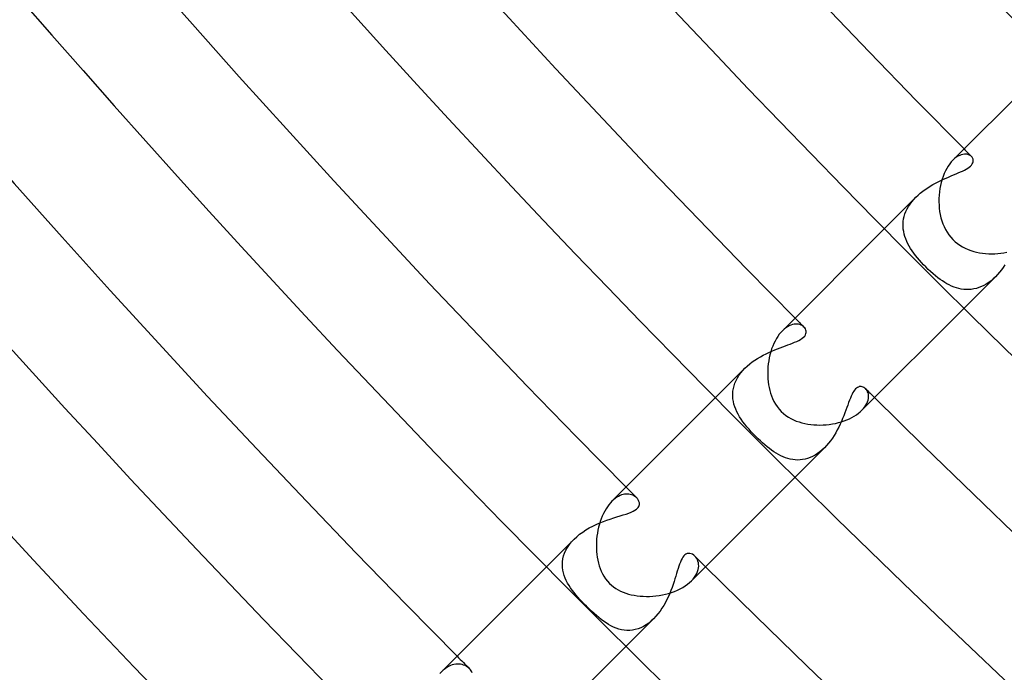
# Model space of a CAD drawing. Header units: millimetres. Extents: x -485 to 485, y -485 to 485.
# Tile 6 of 110: x -313 to -278, y -295 to -272. Entities that reach past the tile are written whole.
import ezdxf

# ---------------------------------------------------------------- set-up
doc = ezdxf.new("R2010")
doc.units = ezdxf.units.MM
doc.layers.add('HIDDEN', color=7, linetype='Continuous')
doc.layers.add('THICK', color=7, linetype='Continuous')

msp = doc.modelspace()

# ---------------------------------------------------------------- linework, layer by layer
at = {"layer": 'HIDDEN'}
for p, q in [((-279.288, -276.465), (-279.349, -276.52)), ((-279.227, -276.418), (-279.288, -276.465)), ((-279.167, -276.379), (-279.227, -276.418)), ((-279.106, -276.349), (-279.167, -276.379)), ((-279.048, -276.327), (-279.106, -276.349)), ((-278.991, -276.312), (-279.048, -276.327)), ((-278.936, -276.305), (-278.991, -276.312)), ((-278.885, -276.305), (-278.936, -276.305)), ((-278.836, -276.311), (-278.885, -276.305)), ((-278.792, -276.324), (-278.836, -276.311)), ((-278.751, -276.341), (-278.792, -276.324)), ((-278.715, -276.363), (-278.751, -276.341)), ((-278.685, -276.389), (-278.715, -276.363)), ((-278.665, -276.411), (-278.685, -276.389)), ((-278.649, -276.435), (-278.665, -276.411)), ((-278.659, -276.654), (-278.64, -276.617)), ((-278.637, -276.461), (-278.649, -276.435)), ((-278.64, -276.617), (-278.628, -276.582)), ((-278.628, -276.487), (-278.637, -276.461)), ((-278.623, -276.516), (-278.628, -276.487)), ((-278.628, -276.582), (-278.623, -276.548)), ((-278.623, -276.548), (-278.623, -276.516)), ((-279.236, -277.008), (-279.154, -276.973)), ((-279.154, -276.973), (-279.076, -276.939)), ((-279.076, -276.939), (-279.002, -276.905)), ((-279.002, -276.905), (-278.933, -276.87)), ((-278.933, -276.87), (-278.87, -276.835)), ((-278.87, -276.835), (-278.814, -276.8)), ((-278.814, -276.8), (-278.764, -276.765)), ((-278.764, -276.765), (-278.722, -276.729)), ((-278.722, -276.729), (-278.687, -276.692)), ((-278.687, -276.692), (-278.659, -276.654)), ((-280.059, -277.389), (-279.965, -277.337)), ((-279.965, -277.337), (-279.87, -277.289)), ((-279.87, -277.289), (-279.776, -277.243)), ((-279.776, -277.243), (-279.682, -277.199)), ((-279.682, -277.199), (-279.589, -277.157)), ((-279.589, -277.157), (-279.498, -277.118)), ((-279.498, -277.118), (-279.408, -277.08)), ((-279.408, -277.08), (-279.321, -277.043)), ((-279.321, -277.043), (-279.236, -277.008)), ((-280.587, -277.762), (-280.506, -277.692)), ((-280.506, -277.692), (-280.421, -277.625)), ((-280.421, -277.625), (-280.334, -277.561)), ((-280.334, -277.561), (-280.244, -277.501)), ((-280.244, -277.501), (-280.152, -277.443)), ((-280.152, -277.443), (-280.059, -277.389)), ((-280.664, -277.836), (-281.778, -278.95)), ((-280.869, -278.078), (-280.807, -277.995)), ((-280.807, -277.995), (-280.738, -277.914)), ((-280.738, -277.914), (-280.664, -277.836)), ((-280.664, -277.836), (-280.587, -277.762)), ((-281.052, -278.43), (-281.017, -278.34)), ((-281.017, -278.34), (-280.975, -278.252)), ((-280.975, -278.252), (-280.926, -278.164)), ((-280.926, -278.164), (-280.869, -278.078)), ((-281.119, -278.791), (-281.112, -278.701)), ((-281.112, -278.701), (-281.099, -278.61)), ((-281.099, -278.61), (-281.079, -278.52)), ((-281.079, -278.52), (-281.052, -278.43)), ((-281.118, -278.881), (-281.119, -278.791)), ((-281.111, -278.971), (-281.118, -278.881)), ((-281.098, -279.059), (-281.111, -278.971)), ((-281.079, -279.147), (-281.098, -279.059)), ((-281.054, -279.234), (-281.079, -279.147)), ((-281.023, -279.321), (-281.054, -279.234)), ((-280.987, -279.407), (-281.023, -279.321)), ((-280.947, -279.492), (-280.987, -279.407)), ((-280.901, -279.576), (-280.947, -279.492)), ((-280.851, -279.66), (-280.901, -279.576)), ((-280.797, -279.744), (-280.851, -279.66)), ((-280.738, -279.827), (-280.797, -279.744)), ((-280.676, -279.909), (-280.738, -279.827)), ((-280.609, -279.991), (-280.676, -279.909)), ((-280.54, -280.073), (-280.609, -279.991)), ((-280.467, -280.155), (-280.54, -280.073)), ((-280.392, -280.235), (-280.467, -280.155)), ((-280.314, -280.314), (-280.392, -280.235)), ((-280.227, -280.4), (-280.314, -280.314)), ((-280.139, -280.482), (-280.227, -280.4)), ((-280.051, -280.559), (-280.139, -280.482)), ((-277.624, -280.419), (-277.691, -280.505)), ((-277.559, -280.331), (-277.624, -280.419)), ((-277.499, -280.241), (-277.559, -280.331)), ((-279.965, -280.631), (-280.051, -280.559)), ((-279.881, -280.697), (-279.965, -280.631)), ((-279.798, -280.758), (-279.881, -280.697)), ((-279.718, -280.814), (-279.798, -280.758)), ((-279.638, -280.865), (-279.718, -280.814)), ((-277.836, -280.664), (-278.95, -281.778)), ((-277.992, -280.805), (-278.075, -280.867)), ((-277.912, -280.737), (-277.992, -280.805)), ((-277.835, -280.664), (-277.912, -280.737)), ((-277.762, -280.586), (-277.835, -280.664)), ((-277.691, -280.505), (-277.762, -280.586)), ((-279.557, -280.912), (-279.638, -280.865)), ((-279.475, -280.955), (-279.557, -280.912)), ((-279.392, -280.994), (-279.475, -280.955)), ((-279.308, -281.028), (-279.392, -280.994)), ((-279.222, -281.057), (-279.308, -281.028)), ((-279.135, -281.081), (-279.222, -281.057)), ((-279.048, -281.1), (-279.135, -281.081)), ((-278.96, -281.112), (-279.048, -281.1)), ((-278.871, -281.119), (-278.96, -281.112)), ((-278.782, -281.118), (-278.871, -281.119)), ((-278.692, -281.112), (-278.782, -281.118)), ((-278.602, -281.098), (-278.692, -281.112)), ((-278.512, -281.077), (-278.602, -281.098)), ((-278.423, -281.049), (-278.512, -281.077)), ((-278.334, -281.014), (-278.423, -281.049)), ((-278.247, -280.972), (-278.334, -281.014)), ((-278.16, -280.923), (-278.247, -280.972)), ((-278.075, -280.867), (-278.16, -280.923)), ((-285.352, -282.527), (-285.411, -282.582)), ((-285.292, -282.48), (-285.352, -282.527)), ((-285.231, -282.439), (-285.292, -282.48)), ((-285.171, -282.407), (-285.231, -282.439)), ((-285.111, -282.381), (-285.171, -282.407)), ((-285.053, -282.363), (-285.111, -282.381)), ((-284.996, -282.351), (-285.053, -282.363)), ((-284.941, -282.345), (-284.996, -282.351)), ((-284.889, -282.346), (-284.941, -282.345)), ((-284.839, -282.353), (-284.889, -282.346)), ((-284.792, -282.364), (-284.839, -282.353)), ((-284.749, -282.38), (-284.792, -282.364)), ((-284.709, -282.401), (-284.749, -282.38)), ((-284.674, -282.425), (-284.709, -282.401)), ((-284.643, -282.452), (-284.674, -282.425)), ((-284.615, -282.485), (-284.643, -282.452)), ((-284.592, -282.521), (-284.615, -282.485)), ((-284.576, -282.56), (-284.592, -282.521)), ((-284.567, -282.601), (-284.576, -282.56)), ((-284.566, -282.643), (-284.567, -282.601)), ((-284.899, -282.961), (-284.828, -282.927)), ((-284.828, -282.927), (-284.763, -282.89)), ((-284.763, -282.89), (-284.705, -282.852)), ((-284.705, -282.852), (-284.657, -282.812)), ((-284.657, -282.812), (-284.619, -282.771)), ((-284.619, -282.771), (-284.592, -282.729)), ((-284.592, -282.729), (-284.574, -282.686)), ((-284.574, -282.686), (-284.566, -282.643)), ((-285.787, -283.305), (-285.686, -283.263)), ((-285.686, -283.263), (-285.587, -283.223)), ((-285.587, -283.223), (-285.49, -283.186)), ((-285.49, -283.186), (-285.396, -283.151)), ((-285.396, -283.151), (-285.305, -283.118)), ((-285.305, -283.118), (-285.218, -283.086)), ((-285.218, -283.086), (-285.134, -283.055)), ((-285.134, -283.055), (-285.054, -283.025)), ((-285.054, -283.025), (-284.975, -282.994)), ((-284.975, -282.994), (-284.899, -282.961)), ((-286.484, -283.694), (-286.39, -283.627)), ((-286.39, -283.627), (-286.292, -283.565)), ((-286.292, -283.565), (-286.193, -283.506)), ((-286.193, -283.506), (-286.092, -283.451)), ((-286.092, -283.451), (-285.991, -283.399)), ((-285.991, -283.399), (-285.889, -283.351)), ((-285.889, -283.351), (-285.787, -283.305)), ((-286.744, -283.915), (-287.789, -284.961)), ((-286.892, -284.082), (-286.821, -283.997)), ((-286.821, -283.997), (-286.744, -283.915)), ((-286.744, -283.915), (-286.662, -283.838)), ((-286.662, -283.838), (-286.575, -283.764)), ((-286.575, -283.764), (-286.484, -283.694)), ((-287.099, -284.443), (-287.059, -284.35)), ((-287.059, -284.35), (-287.011, -284.259)), ((-287.011, -284.259), (-286.955, -284.17)), ((-286.955, -284.17), (-286.892, -284.082)), ((-287.17, -284.726), (-287.155, -284.632)), ((-287.155, -284.632), (-287.131, -284.538)), ((-287.131, -284.538), (-287.099, -284.443)), ((-282.841, -284.691), (-282.873, -284.734)), ((-282.809, -284.654), (-282.841, -284.691)), ((-282.776, -284.624), (-282.809, -284.654)), ((-282.743, -284.6), (-282.776, -284.624)), ((-282.709, -284.583), (-282.743, -284.6)), ((-282.675, -284.571), (-282.709, -284.583)), ((-282.641, -284.566), (-282.675, -284.571)), ((-282.607, -284.566), (-282.641, -284.566)), ((-282.573, -284.572), (-282.607, -284.566)), ((-282.541, -284.583), (-282.573, -284.572)), ((-282.509, -284.599), (-282.541, -284.583)), ((-282.48, -284.619), (-282.509, -284.599)), ((-282.452, -284.643), (-282.48, -284.619)), ((-282.425, -284.674), (-282.452, -284.643)), ((-282.4, -284.71), (-282.425, -284.674)), ((-287.178, -284.82), (-287.17, -284.726)), ((-287.178, -284.914), (-287.178, -284.82)), ((-287.17, -285.007), (-287.178, -284.914)), ((-287.155, -285.1), (-287.17, -285.007)), ((-282.994, -284.976), (-283.025, -285.053)), ((-282.963, -284.905), (-282.994, -284.976)), ((-282.933, -284.841), (-282.963, -284.905)), ((-282.903, -284.784), (-282.933, -284.841)), ((-282.873, -284.734), (-282.903, -284.784)), ((-282.38, -284.75), (-282.4, -284.71)), ((-282.381, -285.11), (-282.362, -285.052)), ((-282.364, -284.793), (-282.38, -284.75)), ((-282.352, -284.84), (-282.364, -284.793)), ((-282.362, -285.052), (-282.351, -284.996)), ((-282.346, -284.889), (-282.352, -284.84)), ((-282.351, -284.996), (-282.346, -284.941)), ((-282.346, -284.941), (-282.346, -284.889)), ((-287.134, -285.192), (-287.155, -285.1)), ((-287.105, -285.284), (-287.134, -285.192)), ((-287.071, -285.374), (-287.105, -285.284)), ((-287.03, -285.464), (-287.071, -285.374)), ((-283.121, -285.313), (-283.155, -285.408)), ((-283.088, -285.223), (-283.121, -285.313)), ((-283.056, -285.136), (-283.088, -285.223)), ((-283.025, -285.053), (-283.056, -285.136)), ((-282.582, -285.411), (-282.527, -285.351)), ((-282.527, -285.351), (-282.479, -285.29)), ((-282.479, -285.29), (-282.438, -285.229)), ((-282.438, -285.229), (-282.406, -285.169)), ((-282.406, -285.169), (-282.381, -285.11)), ((-286.984, -285.553), (-287.03, -285.464)), ((-286.933, -285.641), (-286.984, -285.553)), ((-286.876, -285.729), (-286.933, -285.641)), ((-286.814, -285.818), (-286.876, -285.729)), ((-283.27, -285.704), (-283.313, -285.805)), ((-283.23, -285.603), (-283.27, -285.704)), ((-283.191, -285.504), (-283.23, -285.603)), ((-283.155, -285.408), (-283.191, -285.504)), ((-286.747, -285.906), (-286.814, -285.818)), ((-286.675, -285.994), (-286.747, -285.906)), ((-286.599, -286.082), (-286.675, -285.994)), ((-286.519, -286.171), (-286.599, -286.082)), ((-283.408, -286.008), (-283.459, -286.108)), ((-283.359, -285.907), (-283.408, -286.008)), ((-283.313, -285.805), (-283.359, -285.907)), ((-286.436, -286.26), (-286.519, -286.171)), ((-286.349, -286.349), (-286.436, -286.26)), ((-286.271, -286.425), (-286.349, -286.349)), ((-286.193, -286.5), (-286.271, -286.425)), ((-283.635, -286.401), (-283.7, -286.493)), ((-283.573, -286.306), (-283.635, -286.401)), ((-283.514, -286.208), (-283.573, -286.306)), ((-283.459, -286.108), (-283.514, -286.208)), ((-286.113, -286.572), (-286.193, -286.5)), ((-286.034, -286.641), (-286.113, -286.572)), ((-285.954, -286.708), (-286.034, -286.641)), ((-285.874, -286.771), (-285.954, -286.708)), ((-285.794, -286.831), (-285.874, -286.771)), ((-283.915, -286.744), (-284.961, -287.789)), ((-283.916, -286.744), (-283.996, -286.819)), ((-283.84, -286.665), (-283.916, -286.744)), ((-283.769, -286.581), (-283.84, -286.665)), ((-283.7, -286.493), (-283.769, -286.581)), ((-285.713, -286.887), (-285.794, -286.831)), ((-285.632, -286.938), (-285.713, -286.887)), ((-285.551, -286.986), (-285.632, -286.938)), ((-285.469, -287.028), (-285.551, -286.986)), ((-285.386, -287.066), (-285.469, -287.028)), ((-285.302, -287.099), (-285.386, -287.066)), ((-285.217, -287.127), (-285.302, -287.099)), ((-285.132, -287.149), (-285.217, -287.127)), ((-285.045, -287.165), (-285.132, -287.149)), ((-284.603, -287.148), (-284.692, -287.166)), ((-284.513, -287.124), (-284.603, -287.148)), ((-284.424, -287.092), (-284.513, -287.124)), ((-284.335, -287.052), (-284.424, -287.092)), ((-284.247, -287.004), (-284.335, -287.052)), ((-284.161, -286.95), (-284.247, -287.004)), ((-284.077, -286.888), (-284.161, -286.95)), ((-283.996, -286.819), (-284.077, -286.888)), ((-284.958, -287.175), (-285.045, -287.165)), ((-284.87, -287.179), (-284.958, -287.175)), ((-284.781, -287.176), (-284.87, -287.179)), ((-284.692, -287.166), (-284.781, -287.176)), ((-291.359, -288.545), (-291.417, -288.592)), ((-291.302, -288.505), (-291.359, -288.545)), ((-291.244, -288.471), (-291.302, -288.505)), ((-291.187, -288.443), (-291.244, -288.471)), ((-291.131, -288.421), (-291.187, -288.443)), ((-291.076, -288.405), (-291.131, -288.421)), ((-291.022, -288.394), (-291.076, -288.405)), ((-290.969, -288.389), (-291.022, -288.394)), ((-290.918, -288.388), (-290.969, -288.389)), ((-290.869, -288.392), (-290.918, -288.388)), ((-290.822, -288.4), (-290.869, -288.392)), ((-290.777, -288.412), (-290.822, -288.4)), ((-290.734, -288.428), (-290.777, -288.412)), ((-290.695, -288.448), (-290.734, -288.428)), ((-290.658, -288.47), (-290.695, -288.448)), ((-290.624, -288.495), (-290.658, -288.47)), ((-290.594, -288.523), (-290.624, -288.495)), ((-290.573, -288.546), (-290.594, -288.523)), ((-290.554, -288.57), (-290.573, -288.546)), ((-291.417, -288.592), (-291.474, -288.645)), ((-290.605, -288.929), (-290.567, -288.895)), ((-290.567, -288.895), (-290.539, -288.861)), ((-290.537, -288.596), (-290.554, -288.57)), ((-290.539, -288.861), (-290.519, -288.827)), ((-290.524, -288.622), (-290.537, -288.596)), ((-290.513, -288.648), (-290.524, -288.622)), ((-290.519, -288.827), (-290.506, -288.793)), ((-290.504, -288.675), (-290.513, -288.648)), ((-290.506, -288.793), (-290.499, -288.761)), ((-290.499, -288.702), (-290.504, -288.675)), ((-290.497, -288.73), (-290.499, -288.702)), ((-290.499, -288.761), (-290.497, -288.73)), ((-291.532, -289.276), (-291.412, -289.237)), ((-291.412, -289.237), (-291.295, -289.2)), ((-291.295, -289.2), (-291.183, -289.166)), ((-291.183, -289.166), (-291.075, -289.133)), ((-291.075, -289.133), (-290.973, -289.1)), ((-290.973, -289.1), (-290.878, -289.068)), ((-290.878, -289.068), (-290.792, -289.034)), ((-290.792, -289.034), (-290.716, -288.999)), ((-290.716, -288.999), (-290.654, -288.964)), ((-290.654, -288.964), (-290.605, -288.929)), ((-292.4, -289.665), (-292.28, -289.595)), ((-292.28, -289.595), (-292.157, -289.53)), ((-292.157, -289.53), (-292.032, -289.47)), ((-292.032, -289.47), (-291.906, -289.415)), ((-291.906, -289.415), (-291.779, -289.364)), ((-291.779, -289.364), (-291.654, -289.318)), ((-291.654, -289.318), (-291.532, -289.276)), ((-292.822, -289.993), (-292.727, -289.905)), ((-292.727, -289.905), (-292.624, -289.82)), ((-292.624, -289.82), (-292.514, -289.74)), ((-292.514, -289.74), (-292.4, -289.665)), ((-292.822, -289.993), (-293.799, -290.971)), ((-293.111, -290.385), (-293.054, -290.284)), ((-293.054, -290.284), (-292.987, -290.184)), ((-292.987, -290.184), (-292.909, -290.087)), ((-292.909, -290.087), (-292.822, -289.993)), ((-293.217, -290.692), (-293.192, -290.589)), ((-293.192, -290.589), (-293.157, -290.487)), ((-293.157, -290.487), (-293.111, -290.385)), ((-288.95, -290.632), (-288.981, -290.684)), ((-288.916, -290.589), (-288.95, -290.632)), ((-288.88, -290.554), (-288.916, -290.589)), ((-288.841, -290.527), (-288.88, -290.554)), ((-288.8, -290.508), (-288.841, -290.527)), ((-288.755, -290.499), (-288.8, -290.508)), ((-288.708, -290.499), (-288.755, -290.499)), ((-288.66, -290.509), (-288.708, -290.499)), ((-288.612, -290.528), (-288.66, -290.509)), ((-288.566, -290.557), (-288.612, -290.528)), ((-288.523, -290.594), (-288.566, -290.557)), ((-288.489, -290.632), (-288.523, -290.594)), ((-288.459, -290.675), (-288.489, -290.632)), ((-293.237, -290.895), (-293.232, -290.794)), ((-293.232, -290.995), (-293.237, -290.895)), ((-293.232, -290.794), (-293.217, -290.692)), ((-293.22, -291.093), (-293.232, -290.995)), ((-289.095, -290.958), (-289.122, -291.04)), ((-289.068, -290.88), (-289.095, -290.958)), ((-289.04, -290.808), (-289.068, -290.88)), ((-289.012, -290.742), (-289.04, -290.808)), ((-288.981, -290.684), (-289.012, -290.742)), ((-288.434, -290.722), (-288.459, -290.675)), ((-288.413, -290.774), (-288.434, -290.722)), ((-288.399, -290.829), (-288.413, -290.774)), ((-288.39, -290.887), (-288.399, -290.829)), ((-288.393, -291.01), (-288.388, -290.948)), ((-288.388, -290.948), (-288.39, -290.887)), ((-293.199, -291.19), (-293.22, -291.093)), ((-293.171, -291.285), (-293.199, -291.19)), ((-293.136, -291.377), (-293.171, -291.285)), ((-289.204, -291.306), (-289.234, -291.402)), ((-289.176, -291.214), (-289.204, -291.306)), ((-289.149, -291.126), (-289.176, -291.214)), ((-289.122, -291.04), (-289.149, -291.126)), ((-288.585, -291.409), (-288.532, -291.342)), ((-288.532, -291.342), (-288.488, -291.275)), ((-288.488, -291.275), (-288.453, -291.208)), ((-288.453, -291.208), (-288.425, -291.141)), ((-288.425, -291.141), (-288.405, -291.075)), ((-288.405, -291.075), (-288.393, -291.01)), ((-293.096, -291.467), (-293.136, -291.377)), ((-293.05, -291.555), (-293.096, -291.467)), ((-292.999, -291.641), (-293.05, -291.555)), ((-292.945, -291.724), (-292.999, -291.641)), ((-289.337, -291.706), (-289.377, -291.812)), ((-289.3, -291.602), (-289.337, -291.706)), ((-289.265, -291.501), (-289.3, -291.602)), ((-289.234, -291.402), (-289.265, -291.501)), ((-288.645, -291.474), (-288.585, -291.409)), ((-292.886, -291.806), (-292.945, -291.724)), ((-292.822, -291.889), (-292.886, -291.806)), ((-292.755, -291.971), (-292.822, -291.889)), ((-292.684, -292.053), (-292.755, -291.971)), ((-292.61, -292.135), (-292.684, -292.053)), ((-289.467, -292.027), (-289.518, -292.134)), ((-289.42, -291.919), (-289.467, -292.027)), ((-289.377, -291.812), (-289.42, -291.919)), ((-292.534, -292.217), (-292.61, -292.135)), ((-292.456, -292.298), (-292.534, -292.217)), ((-292.377, -292.377), (-292.456, -292.298)), ((-292.287, -292.467), (-292.377, -292.377)), ((-289.632, -292.346), (-289.696, -292.448)), ((-289.573, -292.241), (-289.632, -292.346)), ((-289.518, -292.134), (-289.573, -292.241)), ((-292.198, -292.552), (-292.287, -292.467)), ((-292.11, -292.633), (-292.198, -292.552)), ((-292.024, -292.71), (-292.11, -292.633)), ((-291.938, -292.782), (-292.024, -292.71)), ((-289.912, -292.735), (-289.992, -292.821)), ((-289.836, -292.644), (-289.912, -292.735)), ((-289.763, -292.548), (-289.836, -292.644)), ((-289.696, -292.448), (-289.763, -292.548)), ((-291.853, -292.85), (-291.938, -292.782)), ((-291.769, -292.913), (-291.853, -292.85)), ((-291.684, -292.972), (-291.769, -292.913)), ((-291.596, -293.026), (-291.684, -292.972)), ((-291.508, -293.075), (-291.596, -293.026)), ((-291.417, -293.119), (-291.508, -293.075)), ((-289.993, -292.822), (-290.971, -293.799)), ((-290.352, -293.094), (-290.448, -293.141)), ((-290.258, -293.038), (-290.352, -293.094)), ((-290.166, -292.973), (-290.258, -293.038)), ((-290.077, -292.9), (-290.166, -292.973)), ((-289.992, -292.821), (-290.077, -292.9)), ((-291.325, -293.157), (-291.417, -293.119)), ((-291.23, -293.188), (-291.325, -293.157)), ((-291.134, -293.212), (-291.23, -293.188)), ((-291.037, -293.228), (-291.134, -293.212)), ((-290.94, -293.236), (-291.037, -293.228)), ((-290.841, -293.235), (-290.94, -293.236)), ((-290.743, -293.225), (-290.841, -293.235)), ((-290.644, -293.206), (-290.743, -293.225)), ((-290.545, -293.178), (-290.644, -293.206)), ((-290.448, -293.141), (-290.545, -293.178)), ((-297.218, -294.488), (-297.282, -294.518)), ((-297.154, -294.464), (-297.218, -294.488)), ((-297.091, -294.448), (-297.154, -294.464)), ((-297.029, -294.437), (-297.091, -294.448)), ((-296.969, -294.433), (-297.029, -294.437)), ((-296.91, -294.434), (-296.969, -294.433)), ((-296.854, -294.44), (-296.91, -294.434)), ((-296.8, -294.452), (-296.854, -294.44)), ((-296.748, -294.468), (-296.8, -294.452)), ((-296.699, -294.488), (-296.748, -294.468)), ((-296.653, -294.512), (-296.699, -294.488)), ((-297.475, -294.651), (-297.538, -294.71)), ((-297.411, -294.599), (-297.475, -294.651)), ((-297.347, -294.555), (-297.411, -294.599)), ((-297.282, -294.518), (-297.347, -294.555)), ((-296.61, -294.539), (-296.653, -294.512)), ((-296.571, -294.569), (-296.61, -294.539)), ((-296.536, -294.602), (-296.571, -294.569)), ((-296.506, -294.635), (-296.536, -294.602)), ((-296.48, -294.669), (-296.506, -294.635)), ((-296.458, -294.705), (-296.48, -294.669)), ((-296.44, -294.741), (-296.458, -294.705))]:
    msp.add_line(p, q, dxfattribs=at)
for radius, start, end in [(392.5, 224.70805, 224.76305), (401, 224.71424, 224.77869), (401, 225.2213, 225.28576), (409.5, 224.72014, 224.79508), (409.5, 225.20492, 225.27986), (418, 224.72587, 224.8125)]:
    msp.add_arc((0, 0), radius, start, end, dxfattribs=at)
at = {"layer": 'THICK'}
for p, q in [((-275.768, -272.94), (-279.349, -276.521)), ((-279.406, -276.582), (-279.461, -276.651)), ((-279.349, -276.52), (-279.406, -276.582)), ((-279.656, -276.994), (-279.696, -277.095)), ((-279.612, -276.899), (-279.656, -276.994)), ((-279.565, -276.81), (-279.612, -276.899)), ((-279.515, -276.727), (-279.565, -276.81)), ((-279.461, -276.651), (-279.515, -276.727)), ((-279.762, -277.308), (-279.789, -277.419)), ((-279.731, -277.2), (-279.762, -277.308)), ((-279.696, -277.095), (-279.731, -277.2)), ((-279.827, -277.648), (-279.838, -277.765)), ((-279.81, -277.532), (-279.827, -277.648)), ((-279.789, -277.419), (-279.81, -277.532)), ((-279.844, -277.882), (-279.845, -277.999)), ((-279.845, -277.999), (-279.841, -278.115)), ((-279.838, -277.765), (-279.844, -277.882)), ((-279.841, -278.115), (-279.832, -278.23)), ((-279.832, -278.23), (-279.818, -278.344)), ((-279.818, -278.344), (-279.798, -278.455)), ((-279.798, -278.455), (-279.772, -278.565)), ((-279.772, -278.565), (-279.742, -278.673)), ((-279.742, -278.673), (-279.705, -278.779)), ((-281.778, -278.95), (-285.411, -282.582)), ((-279.705, -278.779), (-279.662, -278.882)), ((-279.662, -278.882), (-279.612, -278.983)), ((-279.612, -278.983), (-279.555, -279.08)), ((-279.555, -279.08), (-279.492, -279.174)), ((-279.492, -279.174), (-279.422, -279.262)), ((-279.422, -279.262), (-279.345, -279.345)), ((-279.345, -279.345), (-279.267, -279.418)), ((-279.267, -279.418), (-279.183, -279.485)), ((-279.183, -279.485), (-279.095, -279.546)), ((-279.095, -279.546), (-279.003, -279.601)), ((-279.003, -279.601), (-278.908, -279.65)), ((-278.908, -279.65), (-278.81, -279.693)), ((-278.81, -279.693), (-278.709, -279.73)), ((-278.709, -279.73), (-278.607, -279.761)), ((-278.607, -279.761), (-278.503, -279.788)), ((-278.503, -279.788), (-278.397, -279.809)), ((-277.538, -279.811), (-277.433, -279.792)), ((-278.397, -279.809), (-278.29, -279.825)), ((-278.29, -279.825), (-278.183, -279.837)), ((-278.183, -279.837), (-278.075, -279.843)), ((-278.075, -279.843), (-277.966, -279.846)), ((-277.966, -279.846), (-277.858, -279.844)), ((-277.858, -279.844), (-277.75, -279.837)), ((-277.75, -279.837), (-277.643, -279.826)), ((-277.643, -279.826), (-277.538, -279.811)), ((-278.95, -281.778), (-282.582, -285.411)), ((-285.411, -282.582), (-285.467, -282.643)), ((-285.672, -282.949), (-285.716, -283.039)), ((-285.625, -282.864), (-285.672, -282.949)), ((-285.575, -282.784), (-285.625, -282.864)), ((-285.522, -282.71), (-285.575, -282.784)), ((-285.467, -282.643), (-285.522, -282.71)), ((-285.793, -283.231), (-285.825, -283.332)), ((-285.756, -283.133), (-285.793, -283.231)), ((-285.716, -283.039), (-285.756, -283.133)), ((-285.898, -283.648), (-285.914, -283.756)), ((-285.878, -283.541), (-285.898, -283.648)), ((-285.854, -283.435), (-285.878, -283.541)), ((-285.825, -283.332), (-285.854, -283.435)), ((-285.932, -283.974), (-285.935, -284.083)), ((-285.925, -283.865), (-285.932, -283.974)), ((-285.914, -283.756), (-285.925, -283.865)), ((-285.935, -284.083), (-285.933, -284.19)), ((-285.933, -284.19), (-285.927, -284.297)), ((-285.927, -284.297), (-285.917, -284.402)), ((-285.917, -284.402), (-285.902, -284.505)), ((-285.902, -284.505), (-285.883, -284.606)), ((-285.883, -284.606), (-285.86, -284.705)), ((-287.789, -284.961), (-291.474, -288.645)), ((-285.86, -284.705), (-285.832, -284.802)), ((-285.832, -284.802), (-285.799, -284.899)), ((-285.799, -284.899), (-285.759, -284.997)), ((-285.759, -284.997), (-285.712, -285.094)), ((-285.712, -285.094), (-285.658, -285.189)), ((-285.658, -285.189), (-285.597, -285.281)), ((-285.597, -285.281), (-285.527, -285.37)), ((-285.527, -285.37), (-285.451, -285.451)), ((-285.451, -285.451), (-285.372, -285.525)), ((-285.372, -285.525), (-285.288, -285.592)), ((-285.288, -285.592), (-285.2, -285.651)), ((-285.2, -285.651), (-285.108, -285.705)), ((-285.108, -285.705), (-285.014, -285.751)), ((-285.014, -285.751), (-284.917, -285.792)), ((-283.217, -285.788), (-283.121, -285.751)), ((-283.121, -285.751), (-283.028, -285.711)), ((-283.028, -285.711), (-282.94, -285.668)), ((-282.94, -285.668), (-282.857, -285.621)), ((-282.857, -285.621), (-282.778, -285.571)), ((-282.778, -285.571), (-282.706, -285.519)), ((-282.706, -285.519), (-282.641, -285.466)), ((-282.641, -285.466), (-282.582, -285.411)), ((-284.917, -285.792), (-284.818, -285.827)), ((-284.818, -285.827), (-284.718, -285.857)), ((-284.718, -285.857), (-284.615, -285.881)), ((-284.615, -285.881), (-284.511, -285.901)), ((-284.511, -285.901), (-284.404, -285.917)), ((-284.404, -285.917), (-284.296, -285.927)), ((-284.296, -285.927), (-284.186, -285.933)), ((-284.186, -285.933), (-284.075, -285.935)), ((-284.075, -285.935), (-283.964, -285.932)), ((-283.964, -285.932), (-283.853, -285.924)), ((-283.853, -285.924), (-283.743, -285.912)), ((-283.743, -285.912), (-283.634, -285.896)), ((-283.634, -285.896), (-283.527, -285.875)), ((-283.527, -285.875), (-283.421, -285.85)), ((-283.421, -285.85), (-283.318, -285.821)), ((-283.318, -285.821), (-283.217, -285.788)), ((-284.961, -287.789), (-288.645, -291.474)), ((-291.634, -288.839), (-291.684, -288.915)), ((-291.582, -288.768), (-291.634, -288.839)), ((-291.529, -288.704), (-291.582, -288.768)), ((-291.474, -288.645), (-291.529, -288.704)), ((-291.817, -289.173), (-291.855, -289.266)), ((-291.776, -289.083), (-291.817, -289.173)), ((-291.731, -288.997), (-291.776, -289.083)), ((-291.684, -288.915), (-291.731, -288.997)), ((-291.948, -289.567), (-291.971, -289.672)), ((-291.92, -289.464), (-291.948, -289.567)), ((-291.889, -289.364), (-291.92, -289.464)), ((-291.855, -289.266), (-291.889, -289.364)), ((-292.006, -289.886), (-292.017, -289.994)), ((-291.99, -289.778), (-292.006, -289.886)), ((-291.971, -289.672), (-291.99, -289.778)), ((-292.024, -290.103), (-292.027, -290.213)), ((-292.027, -290.213), (-292.026, -290.321)), ((-292.017, -289.994), (-292.024, -290.103)), ((-292.026, -290.321), (-292.02, -290.429)), ((-292.02, -290.429), (-292.01, -290.534)), ((-292.01, -290.534), (-291.996, -290.638)), ((-291.996, -290.638), (-291.978, -290.74)), ((-293.799, -290.971), (-297.538, -294.71)), ((-291.978, -290.74), (-291.955, -290.84)), ((-291.955, -290.84), (-291.927, -290.938)), ((-291.927, -290.938), (-291.894, -291.035)), ((-291.894, -291.035), (-291.856, -291.13)), ((-291.856, -291.13), (-291.811, -291.223)), ((-291.811, -291.223), (-291.76, -291.313)), ((-291.76, -291.313), (-291.702, -291.4)), ((-291.702, -291.4), (-291.637, -291.484)), ((-291.637, -291.484), (-291.564, -291.564)), ((-291.564, -291.564), (-291.494, -291.628)), ((-291.494, -291.628), (-291.419, -291.689)), ((-291.419, -291.689), (-291.338, -291.745)), ((-288.956, -291.709), (-288.868, -291.654)), ((-288.868, -291.654), (-288.787, -291.597)), ((-288.787, -291.597), (-288.713, -291.536)), ((-288.713, -291.536), (-288.645, -291.474)), ((-291.338, -291.745), (-291.253, -291.795)), ((-291.253, -291.795), (-291.165, -291.84)), ((-291.165, -291.84), (-291.073, -291.879)), ((-291.073, -291.879), (-290.979, -291.914)), ((-290.979, -291.914), (-290.883, -291.943)), ((-290.883, -291.943), (-290.784, -291.968)), ((-290.784, -291.968), (-290.682, -291.989)), ((-290.682, -291.989), (-290.577, -292.005)), ((-290.577, -292.005), (-290.469, -292.017)), ((-290.469, -292.017), (-290.359, -292.024)), ((-290.359, -292.024), (-290.247, -292.027)), ((-290.247, -292.027), (-290.134, -292.025)), ((-290.134, -292.025), (-290.02, -292.019)), ((-290.02, -292.019), (-289.907, -292.008)), ((-289.907, -292.008), (-289.794, -291.993)), ((-289.794, -291.993), (-289.681, -291.973)), ((-289.681, -291.973), (-289.57, -291.948)), ((-289.57, -291.948), (-289.46, -291.919)), ((-289.46, -291.919), (-289.353, -291.886)), ((-289.353, -291.886), (-289.248, -291.848)), ((-289.248, -291.848), (-289.147, -291.806)), ((-289.147, -291.806), (-289.049, -291.759)), ((-289.049, -291.759), (-288.956, -291.709)), ((-290.971, -293.799), (-294.71, -297.538)), ((-297.538, -294.71), (-297.598, -294.774))]:
    msp.add_line(p, q, dxfattribs=at)
for radius, start, end in [(422, 179.99998, 0), (413.5, 179.99998, 0), (405, 179.99998, 0), (396.5, 179.99998, 0), (388, 179.99998, 0), (379.5, 179.99998, 0), (371, 179.99998, 0), (362.5, 179.99998, 0), (354, 179.99998, 0), (345.5, 179.99998, 0), (337, 179.99998, 0), (328.5, 179.99998, 0), (320, 179.99998, 0), (311.5, 179.99998, 0), (303, 179.99998, 0), (294.5, 179.99998, 0), (286, 179.99998, 0), (430.5, 180.06346, 224.93654), (440, 180.2601, 224.73991), (436, 180.26285, 224.73716), (426.5, 180.2687, 224.73131), (418, 180.27414, 224.72587), (409.5, 180.27981, 224.72014), (401, 180.28577, 224.71424), (392.5, 180.29196, 224.70805), (401, 225.28576, 269.71423), (409.5, 225.27986, 269.72019)]:
    msp.add_arc((0, 0), radius, start, end, dxfattribs=at)

doc.saveas('drawing.dxf')
